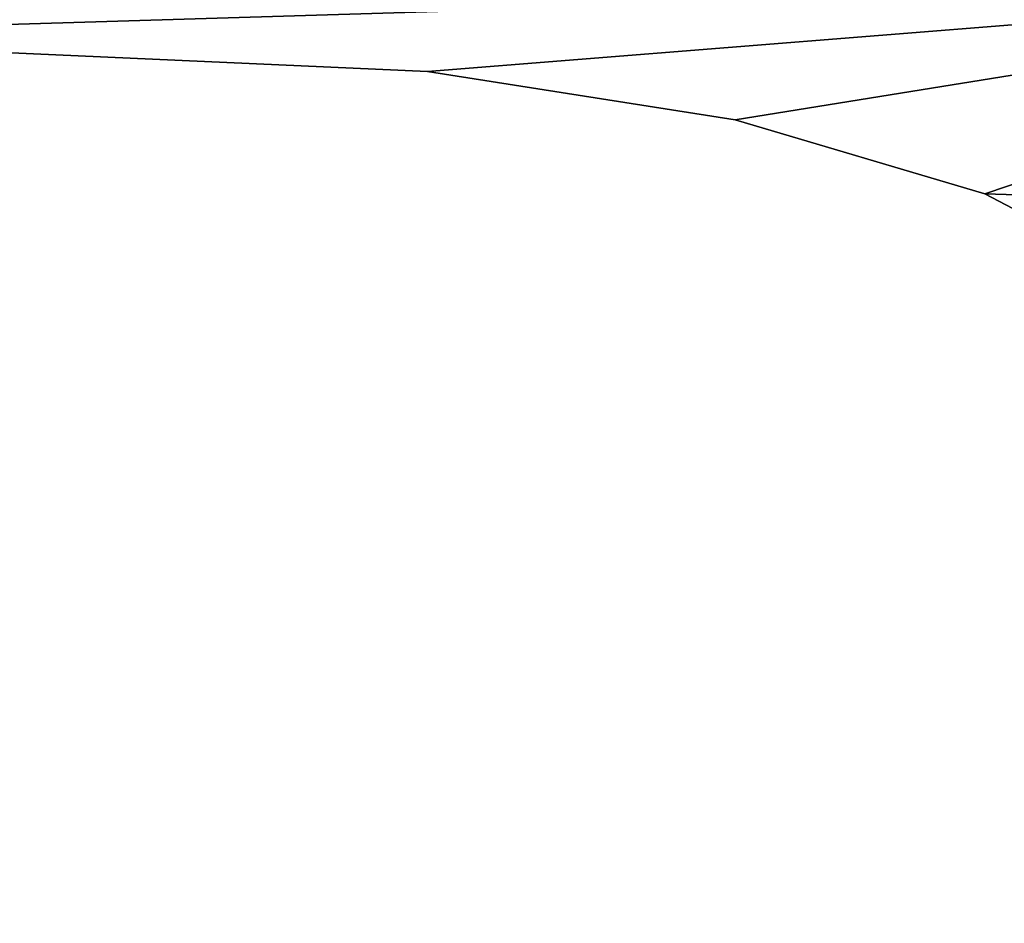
# Model space of a CAD drawing. Extents: x -5 to 2276, y 0 to 2500.
# Tile 31 of 106: x 794 to 804, y 406 to 415. Entities that reach past the tile are written whole.
import ezdxf

# ---------------------------------------------------------------- set-up
doc = ezdxf.new("R2010")
doc.units = 0
doc.header["$LTSCALE"] = 25.4
doc.layers.get('0').update_dxf_attribs({"linetype": 'CONTINUOUS'})
for name, color, linetype in [('IFCBUILDING', 32, 'CONTINUOUS'), ('IFCBUILDINGSTOREY', 34, 'CONTINUOUS'), ('IFCSITE', 32, 'CONTINUOUS'), ('IFCSLAB', 22, 'CONTINUOUS'), ('IFCWALL', 190, 'CONTINUOUS')]:
    doc.layers.add(name, color=color, linetype=linetype)

# ---------------------------------------------------------------- blocks, each defined once
blk = doc.blocks.new('GRUPUJ_1')
at = {"layer": 'IFCWALL'}
mesh = blk.add_polyface(dxfattribs=at)
corners = [(0, 0, 2300), (25, 25, 2300), (0, 2276.05, 2300), (175, 0, 2300), (25, 2251.05, 2300), (175, 25, 2300), (2500, 2151.05, 2300), (2475, 2251.05, 2300), (2475, 2151.05, 2300), (2500, 2276.05, 2300), (1245.07, 2251.05, 2300)]
mesh.append_faces([[corners[k] for k in face] for face in [(1, 3, 5), (6, 7, 8)]], dxfattribs={"vtx0": -1})
mesh.append_faces([[corners[k] for k in face] for face in [(0, 1, 2), (9, 7, 6)]], dxfattribs={"vtx0": -1, "vtx1": -1})
mesh.append_faces([[corners[k] for k in face] for face in [(1, 0, 3), (2, 1, 4), (4, 9, 2), (9, 4, 10), (9, 10, 7)]], dxfattribs={"vtx0": -1, "vtx2": -1})
mesh = blk.add_polyface(dxfattribs=at)
corners = [(2500, 0, 800), (175, 25, 800), (175, 0, 800), (2475, 25, 800), (2475, 2151.05, 800), (2500, 2151.05, 800)]
mesh.append_faces([[corners[k] for k in face] for face in [(0, 1, 2), (4, 0, 5)]], dxfattribs={"vtx0": -1})
mesh.append_faces([[corners[k] for k in face] for face in [(1, 0, 3), (3, 0, 4)]], dxfattribs={"vtx0": -1, "vtx1": -1})
blk = doc.blocks.new('GRUPUJ_7')
at = {"layer": 'IFCWALL'}
mesh = blk.add_polyface(dxfattribs=at)
corners = [(0, 0, 1500), (125, 100, 1500), (125, 2151.05, 1500), (150, 0, 1500), (150, 100, 1500), (2450, 2126.05, 1500), (2375, 2151.05, 1500), (2375, 2126.05, 1500), (0, 2226.05, 1500), (1220.07, 2226.05, 1500), (1220.07, 2151.05, 1500), (2450, 2226.05, 1500)]
mesh.append_faces([[corners[k] for k in face] for face in [(1, 3, 4), (5, 6, 7)]], dxfattribs={"vtx0": -1})
mesh.append_faces([[corners[k] for k in face] for face in [(8, 2, 9), (9, 6, 11), (11, 6, 5)]], dxfattribs={"vtx0": -1, "vtx1": -1})
mesh.append_faces([[corners[k] for k in face] for face in [(0, 1, 2), (1, 0, 3), (2, 8, 0), (9, 2, 10), (9, 10, 6)]], dxfattribs={"vtx0": -1, "vtx2": -1})
mesh = blk.add_polyface(dxfattribs=at)
corners = [(2450, 0), (150, 100), (150, 0), (2375, 100), (2375, 2126.05), (2450, 2126.05)]
mesh.append_faces([[corners[k] for k in face] for face in [(0, 1, 2), (4, 0, 5)]], dxfattribs={"vtx0": -1})
mesh.append_faces([[corners[k] for k in face] for face in [(1, 0, 3), (3, 0, 4)]], dxfattribs={"vtx0": -1, "vtx1": -1})
blk = doc.blocks.new('GRUPUJ_9')
at = {"layer": 'IFCWALL'}
mesh = blk.add_polyface(dxfattribs=at)
corners = [(0, 2051.05, 1500), (25, 2026.05, 1500), (1095.07, 2051.05, 1500), (0, 0, 1500), (25, 0, 1500), (2250, 2026.05, 1500), (2250, 2051.05, 1500)]
mesh.append_faces([[corners[k] for k in face] for face in [(1, 3, 4), (2, 5, 6)]], dxfattribs={"vtx0": -1})
mesh.append_faces([[corners[k] for k in face] for face in [(0, 1, 2)]], dxfattribs={"vtx0": -1, "vtx1": -1})
mesh.append_faces([[corners[k] for k in face] for face in [(1, 0, 3), (2, 1, 5)]], dxfattribs={"vtx0": -1, "vtx2": -1})
mesh = blk.add_polyface(dxfattribs=at)
corners = [(2250, 0), (25, 25), (25, 0), (2225, 25), (2225, 2026.05), (2250, 2026.05)]
mesh.append_faces([[corners[k] for k in face] for face in [(0, 1, 2), (4, 0, 5)]], dxfattribs={"vtx0": -1})
mesh.append_faces([[corners[k] for k in face] for face in [(1, 0, 3), (3, 0, 4)]], dxfattribs={"vtx0": -1, "vtx1": -1})
blk = doc.blocks.new('_CIANY')
at = {"layer": 'IFCWALL'}
for name, p in [('GRUPUJ_1', (0, 0)), ('GRUPUJ_7', (25, 25, 800)), ('GRUPUJ_9', (150, 125, 800))]:
    blk.add_blockref(name, p, dxfattribs=at)
mesh = blk.add_polyface(dxfattribs=at)
corners = [(0, 2276.05), (175, 2151.05), (175, 891.05), (1245.07, 2276.05), (175, 1251.05), (875, 2151.05), (1245.07, 2151.05), (1295.07, 2276.05), (1295.07, 2151.05), (2195.07, 2276.05), (1575, 2151.05), (2195.07, 2151.05), (2245.07, 2276.05), (2245.07, 2151.05), (2500, 2276.05), (2375, 2151.05), (2375, 651.05), (2375, 150), (0, 0), (175, 150), (2500, 0)]
mesh.append_faces([[corners[k] for k in face] for face in [(2, 1, 4)]], dxfattribs={"vtx0": -1})
mesh.append_faces([[corners[k] for k in face] for face in [(1, 3, 5), (5, 3, 6), (6, 7, 8), (8, 9, 10), (10, 9, 11), (11, 12, 13), (13, 14, 15), (15, 14, 16), (16, 14, 17), (18, 19, 20), (19, 0, 2), (20, 17, 14)]], dxfattribs={"vtx0": -1, "vtx1": -1})
mesh.append_faces([[corners[k] for k in face] for face in [(0, 1, 2)]], dxfattribs={"vtx0": -1, "vtx1": -1, "vtx2": -1})
mesh.append_faces([[corners[k] for k in face] for face in [(1, 0, 3), (6, 3, 7), (8, 7, 9), (11, 9, 12), (13, 12, 14), (19, 18, 0), (20, 19, 17)]], dxfattribs={"vtx0": -1, "vtx2": -1})
blk = doc.blocks.new('POD_OGA')
at = {"layer": 'IFCSLAB'}
mesh = blk.add_polyface(dxfattribs=at)
corners = [(1400, 2001.05), (1120.07, 1996.05), (1120.07, 2001.05), (0, 2001.05), (1400, 1101.05), (0, 1101.05), (1070.07, 1996.05), (1070.07, 2001.05)]
mesh.append_faces([[corners[k] for k in face] for face in [(0, 1, 2), (3, 4, 5), (6, 3, 7)]], dxfattribs={"vtx0": -1})
mesh.append_faces([[corners[k] for k in face] for face in [(4, 1, 0)]], dxfattribs={"vtx0": -1, "vtx1": -1})
mesh.append_faces([[corners[k] for k in face] for face in [(4, 3, 6)]], dxfattribs={"vtx0": -1, "vtx1": -1, "vtx2": -1})
mesh.append_faces([[corners[k] for k in face] for face in [(4, 6, 1)]], dxfattribs={"vtx0": -1, "vtx2": -1})
blk = doc.blocks.new('700-_MINIMALNA_D')
for p, q in [((190.582, 574.796), (190.582, 574.796, 2)), ((190.582, 574.796), (190.582, 574.796, 2)), ((188.984, 564.642), (188.984, 564.642, 2)), ((188.984, 564.642), (188.984, 564.642, 2)), ((186.55, 556.406), (186.55, 556.406, 2)), ((186.55, 556.406), (186.55, 556.406, 2))]:
    blk.add_line(p, q)
for points in [[(138.069, 600.856, 0), (139.003, 575.189, 0), (140.491, 565.404, 0), (143.084, 556.701, 0), (146.538, 550.002, 0), (151.197, 545.048, 0), (157.258, 541.987, 0), (164.916, 540.967, 0), (172.353, 541.938, 0), (178.339, 544.851, 0), (183.023, 549.682, 0), (186.55, 556.406, 0), (186.55, 556.406, 0), (188.984, 564.642, 0), (190.582, 574.796, 0), (191.762, 601.052, 0)], [(138.069, 600.856, 2), (139.003, 575.189, 2), (140.491, 565.404, 2), (143.084, 556.701, 2), (146.538, 550.002, 2), (151.197, 545.048, 2), (157.258, 541.987, 2), (164.916, 540.967, 2), (172.353, 541.938, 2), (178.339, 544.851, 2), (183.023, 549.682, 2), (186.55, 556.406, 2), (186.55, 556.406, 2), (188.984, 564.642, 2), (190.582, 574.796, 2), (191.762, 601.052, 2)], [(138.069, 600.856, 0), (139.003, 575.189, 0), (140.491, 565.404, 0), (143.084, 556.701, 0), (146.538, 550.002, 0), (151.197, 545.048, 0), (157.258, 541.987, 0), (164.916, 540.967, 0), (172.353, 541.938, 0), (178.339, 544.851, 0), (183.023, 549.682, 0), (186.55, 556.406, 0), (186.55, 556.406, 0), (188.984, 564.642, 0), (190.582, 574.796, 0), (191.762, 601.052, 0)], [(138.069, 600.856, 2), (139.003, 575.189, 2), (140.491, 565.404, 2), (143.084, 556.701, 2), (146.538, 550.002, 2), (151.197, 545.048, 2), (157.258, 541.987, 2), (164.916, 540.967, 2), (172.353, 541.938, 2), (178.339, 544.851, 2), (183.023, 549.682, 2), (186.55, 556.406, 2), (186.55, 556.406, 2), (188.984, 564.642, 2), (190.582, 574.796, 2), (191.762, 601.052, 2)], [(138.069, 600.856, 0), (139.003, 575.189, 0), (140.491, 565.404, 0), (143.084, 556.701, 0), (146.538, 550.002, 0), (151.197, 545.048, 0), (157.258, 541.987, 0), (164.916, 540.967, 0), (172.353, 541.938, 0), (178.339, 544.851, 0), (183.023, 549.682, 0), (186.55, 556.406, 0), (186.55, 556.406, 0), (188.984, 564.642, 0), (190.582, 574.796, 0), (191.762, 601.052, 0)], [(138.069, 600.856, 2), (139.003, 575.189, 2), (140.491, 565.404, 2), (143.084, 556.701, 2), (146.538, 550.002, 2), (151.197, 545.048, 2), (157.258, 541.987, 2), (164.916, 540.967, 2), (172.353, 541.938, 2), (178.339, 544.851, 2), (183.023, 549.682, 2), (186.55, 556.406, 2), (186.55, 556.406, 2), (188.984, 564.642, 2), (190.582, 574.796, 2), (191.762, 601.052, 2)], [(138.069, 600.856, 0), (139.003, 575.189, 0), (140.491, 565.404, 0), (143.084, 556.701, 0), (146.538, 550.002, 0), (151.197, 545.048, 0), (157.258, 541.987, 0), (164.916, 540.967, 0), (172.353, 541.938, 0), (178.339, 544.851, 0), (183.023, 549.682, 0), (186.55, 556.406, 0), (186.55, 556.406, 0), (188.984, 564.642, 0), (190.582, 574.796, 0), (191.762, 601.052, 0)], [(138.069, 600.856, 2), (139.003, 575.189, 2), (140.491, 565.404, 2), (143.084, 556.701, 2), (146.538, 550.002, 2), (151.197, 545.048, 2), (157.258, 541.987, 2), (164.916, 540.967, 2), (172.353, 541.938, 2), (178.339, 544.851, 2), (183.023, 549.682, 2), (186.55, 556.406, 2), (186.55, 556.406, 2), (188.984, 564.642, 2), (190.582, 574.796, 2), (191.762, 601.052, 2)], [(138.069, 600.856, 0), (139.003, 575.189, 0), (140.491, 565.404, 0), (143.084, 556.701, 0), (146.538, 550.002, 0), (151.197, 545.048, 0), (157.258, 541.987, 0), (164.916, 540.967, 0), (172.353, 541.938, 0), (178.339, 544.851, 0), (183.023, 549.682, 0), (186.55, 556.406, 0), (186.55, 556.406, 0), (188.984, 564.642, 0), (190.582, 574.796, 0), (191.762, 601.052, 0)], [(138.069, 600.856, 2), (139.003, 575.189, 2), (140.491, 565.404, 2), (143.084, 556.701, 2), (146.538, 550.002, 2), (151.197, 545.048, 2), (157.258, 541.987, 2), (164.916, 540.967, 2), (172.353, 541.938, 2), (178.339, 544.851, 2), (183.023, 549.682, 2), (186.55, 556.406, 2), (186.55, 556.406, 2), (188.984, 564.642, 2), (190.582, 574.796, 2), (191.762, 601.052, 2)], [(138.069, 600.856, 0), (139.003, 575.189, 0), (140.491, 565.404, 0), (143.084, 556.701, 0), (146.538, 550.002, 0), (151.197, 545.048, 0), (157.258, 541.987, 0), (164.916, 540.967, 0), (172.353, 541.938, 0), (178.339, 544.851, 0), (183.023, 549.682, 0), (186.55, 556.406, 0), (186.55, 556.406, 0), (188.984, 564.642, 0), (190.582, 574.796, 0), (191.762, 601.052, 0)], [(138.069, 600.856, 2), (139.003, 575.189, 2), (140.491, 565.404, 2), (143.084, 556.701, 2), (146.538, 550.002, 2), (151.197, 545.048, 2), (157.258, 541.987, 2), (164.916, 540.967, 2), (172.353, 541.938, 2), (178.339, 544.851, 2), (183.023, 549.682, 2), (186.55, 556.406, 2), (186.55, 556.406, 2), (188.984, 564.642, 2), (190.582, 574.796, 2), (191.762, 601.052, 2)], [(138.069, 600.856, 0), (139.003, 575.189, 0), (140.491, 565.404, 0), (143.084, 556.701, 0), (146.538, 550.002, 0), (151.197, 545.048, 0), (157.258, 541.987, 0), (164.916, 540.967, 0), (172.353, 541.938, 0), (178.339, 544.851, 0), (183.023, 549.682, 0), (186.55, 556.406, 0), (186.55, 556.406, 0), (188.984, 564.642, 0), (190.582, 574.796, 0), (191.762, 601.052, 0)], [(138.069, 600.856, 2), (139.003, 575.189, 2), (140.491, 565.404, 2), (143.084, 556.701, 2), (146.538, 550.002, 2), (151.197, 545.048, 2), (157.258, 541.987, 2), (164.916, 540.967, 2), (172.353, 541.938, 2), (178.339, 544.851, 2), (183.023, 549.682, 2), (186.55, 556.406, 2), (186.55, 556.406, 2), (188.984, 564.642, 2), (190.582, 574.796, 2), (191.762, 601.052, 2)], [(138.069, 600.856, 0), (139.003, 575.189, 0), (140.491, 565.404, 0), (143.084, 556.701, 0), (146.538, 550.002, 0), (151.197, 545.048, 0), (157.258, 541.987, 0), (164.916, 540.967, 0), (172.353, 541.938, 0), (178.339, 544.851, 0), (183.023, 549.682, 0), (186.55, 556.406, 0), (186.55, 556.406, 0), (188.984, 564.642, 0), (190.582, 574.796, 0), (191.762, 601.052, 0)], [(138.069, 600.856, 2), (139.003, 575.189, 2), (140.491, 565.404, 2), (143.084, 556.701, 2), (146.538, 550.002, 2), (151.197, 545.048, 2), (157.258, 541.987, 2), (164.916, 540.967, 2), (172.353, 541.938, 2), (178.339, 544.851, 2), (183.023, 549.682, 2), (186.55, 556.406, 2), (186.55, 556.406, 2), (188.984, 564.642, 2), (190.582, 574.796, 2), (191.762, 601.052, 2)], [(138.069, 600.856, 0), (139.003, 575.189, 0), (140.491, 565.404, 0), (143.084, 556.701, 0), (146.538, 550.002, 0), (151.197, 545.048, 0), (157.258, 541.987, 0), (164.916, 540.967, 0), (172.353, 541.938, 0), (178.339, 544.851, 0), (183.023, 549.682, 0), (186.55, 556.406, 0), (186.55, 556.406, 0), (188.984, 564.642, 0), (190.582, 574.796, 0), (191.762, 601.052, 0)], [(138.069, 600.856, 2), (139.003, 575.189, 2), (140.491, 565.404, 2), (143.084, 556.701, 2), (146.538, 550.002, 2), (151.197, 545.048, 2), (157.258, 541.987, 2), (164.916, 540.967, 2), (172.353, 541.938, 2), (178.339, 544.851, 2), (183.023, 549.682, 2), (186.55, 556.406, 2), (186.55, 556.406, 2), (188.984, 564.642, 2), (190.582, 574.796, 2), (191.762, 601.052, 2)], [(138.069, 600.856, 0), (139.003, 575.189, 0), (140.491, 565.404, 0), (143.084, 556.701, 0), (146.538, 550.002, 0), (151.197, 545.048, 0), (157.258, 541.987, 0), (164.916, 540.967, 0), (172.353, 541.938, 0), (178.339, 544.851, 0), (183.023, 549.682, 0), (186.55, 556.406, 0), (186.55, 556.406, 0), (188.984, 564.642, 0), (190.582, 574.796, 0), (191.762, 601.052, 0)], [(138.069, 600.856, 2), (139.003, 575.189, 2), (140.491, 565.404, 2), (143.084, 556.701, 2), (146.538, 550.002, 2), (151.197, 545.048, 2), (157.258, 541.987, 2), (164.916, 540.967, 2), (172.353, 541.938, 2), (178.339, 544.851, 2), (183.023, 549.682, 2), (186.55, 556.406, 2), (186.55, 556.406, 2), (188.984, 564.642, 2), (190.582, 574.796, 2), (191.762, 601.052, 2)], [(138.069, 600.856, 0), (139.003, 575.189, 0), (140.491, 565.404, 0), (143.084, 556.701, 0), (146.538, 550.002, 0), (151.197, 545.048, 0), (157.258, 541.987, 0), (164.916, 540.967, 0), (172.353, 541.938, 0), (178.339, 544.851, 0), (183.023, 549.682, 0), (186.55, 556.406, 0), (186.55, 556.406, 0), (188.984, 564.642, 0), (190.582, 574.796, 0), (191.762, 601.052, 0)], [(138.069, 600.856, 2), (139.003, 575.189, 2), (140.491, 565.404, 2), (143.084, 556.701, 2), (146.538, 550.002, 2), (151.197, 545.048, 2), (157.258, 541.987, 2), (164.916, 540.967, 2), (172.353, 541.938, 2), (178.339, 544.851, 2), (183.023, 549.682, 2), (186.55, 556.406, 2), (186.55, 556.406, 2), (188.984, 564.642, 2), (190.582, 574.796, 2), (191.762, 601.052, 2)], [(138.069, 600.856, 0), (139.003, 575.189, 0), (140.491, 565.404, 0), (143.084, 556.701, 0), (146.538, 550.002, 0), (151.197, 545.048, 0), (157.258, 541.987, 0), (164.916, 540.967, 0), (172.353, 541.938, 0), (178.339, 544.851, 0), (183.023, 549.682, 0), (186.55, 556.406, 0), (186.55, 556.406, 0), (188.984, 564.642, 0), (190.582, 574.796, 0), (191.762, 601.052, 0)], [(138.069, 600.856, 2), (139.003, 575.189, 2), (140.491, 565.404, 2), (143.084, 556.701, 2), (146.538, 550.002, 2), (151.197, 545.048, 2), (157.258, 541.987, 2), (164.916, 540.967, 2), (172.353, 541.938, 2), (178.339, 544.851, 2), (183.023, 549.682, 2), (186.55, 556.406, 2), (186.55, 556.406, 2), (188.984, 564.642, 2), (190.582, 574.796, 2), (191.762, 601.052, 2)], [(138.069, 600.856, 0), (139.003, 575.189, 0), (140.491, 565.404, 0), (143.084, 556.701, 0), (146.538, 550.002, 0), (151.197, 545.048, 0), (157.258, 541.987, 0), (164.916, 540.967, 0), (172.353, 541.938, 0), (178.339, 544.851, 0), (183.023, 549.682, 0), (186.55, 556.406, 0), (186.55, 556.406, 0), (188.984, 564.642, 0), (190.582, 574.796, 0), (191.762, 601.052, 0)], [(138.069, 600.856, 2), (139.003, 575.189, 2), (140.491, 565.404, 2), (143.084, 556.701, 2), (146.538, 550.002, 2), (151.197, 545.048, 2), (157.258, 541.987, 2), (164.916, 540.967, 2), (172.353, 541.938, 2), (178.339, 544.851, 2), (183.023, 549.682, 2), (186.55, 556.406, 2), (186.55, 556.406, 2), (188.984, 564.642, 2), (190.582, 574.796, 2), (191.762, 601.052, 2)], [(138.069, 600.856, 0), (139.003, 575.189, 0), (140.491, 565.404, 0), (143.084, 556.701, 0), (146.538, 550.002, 0), (151.197, 545.048, 0), (157.258, 541.987, 0), (164.916, 540.967, 0), (172.353, 541.938, 0), (178.339, 544.851, 0), (183.023, 549.682, 0), (186.55, 556.406, 0), (186.55, 556.406, 0), (188.984, 564.642, 0), (190.582, 574.796, 0), (191.762, 601.052, 0)], [(138.069, 600.856, 2), (139.003, 575.189, 2), (140.491, 565.404, 2), (143.084, 556.701, 2), (146.538, 550.002, 2), (151.197, 545.048, 2), (157.258, 541.987, 2), (164.916, 540.967, 2), (172.353, 541.938, 2), (178.339, 544.851, 2), (183.023, 549.682, 2), (186.55, 556.406, 2), (186.55, 556.406, 2), (188.984, 564.642, 2), (190.582, 574.796, 2), (191.762, 601.052, 2)], [(138.069, 600.856, 0), (139.003, 575.189, 0), (140.491, 565.404, 0), (143.084, 556.701, 0), (146.538, 550.002, 0), (151.197, 545.048, 0), (157.258, 541.987, 0), (164.916, 540.967, 0), (172.353, 541.938, 0), (178.339, 544.851, 0), (183.023, 549.682, 0), (186.55, 556.406, 0), (186.55, 556.406, 0), (188.984, 564.642, 0), (190.582, 574.796, 0), (191.762, 601.052, 0)], [(138.069, 600.856, 2), (139.003, 575.189, 2), (140.491, 565.404, 2), (143.084, 556.701, 2), (146.538, 550.002, 2), (151.197, 545.048, 2), (157.258, 541.987, 2), (164.916, 540.967, 2), (172.353, 541.938, 2), (178.339, 544.851, 2), (183.023, 549.682, 2), (186.55, 556.406, 2), (186.55, 556.406, 2), (188.984, 564.642, 2), (190.582, 574.796, 2), (191.762, 601.052, 2)], [(138.069, 600.856, 0), (139.003, 575.189, 0), (140.491, 565.404, 0), (143.084, 556.701, 0), (146.538, 550.002, 0), (151.197, 545.048, 0), (157.258, 541.987, 0), (164.916, 540.967, 0), (172.353, 541.938, 0), (178.339, 544.851, 0), (183.023, 549.682, 0), (186.55, 556.406, 0), (186.55, 556.406, 0), (188.984, 564.642, 0), (190.582, 574.796, 0), (191.762, 601.052, 0)], [(138.069, 600.856, 2), (139.003, 575.189, 2), (140.491, 565.404, 2), (143.084, 556.701, 2), (146.538, 550.002, 2), (151.197, 545.048, 2), (157.258, 541.987, 2), (164.916, 540.967, 2), (172.353, 541.938, 2), (178.339, 544.851, 2), (183.023, 549.682, 2), (186.55, 556.406, 2), (186.55, 556.406, 2), (188.984, 564.642, 2), (190.582, 574.796, 2), (191.762, 601.052, 2)], [(138.069, 600.856, 0), (139.003, 575.189, 0), (140.491, 565.404, 0), (143.084, 556.701, 0), (146.538, 550.002, 0), (151.197, 545.048, 0), (157.258, 541.987, 0), (164.916, 540.967, 0), (172.353, 541.938, 0), (178.339, 544.851, 0), (183.023, 549.682, 0), (186.55, 556.406, 0), (186.55, 556.406, 0), (188.984, 564.642, 0), (190.582, 574.796, 0), (191.762, 601.052, 0)], [(138.069, 600.856, 2), (139.003, 575.189, 2), (140.491, 565.404, 2), (143.084, 556.701, 2), (146.538, 550.002, 2), (151.197, 545.048, 2), (157.258, 541.987, 2), (164.916, 540.967, 2), (172.353, 541.938, 2), (178.339, 544.851, 2), (183.023, 549.682, 2), (186.55, 556.406, 2), (186.55, 556.406, 2), (188.984, 564.642, 2), (190.582, 574.796, 2), (191.762, 601.052, 2)], [(138.069, 600.856, 0), (139.003, 575.189, 0), (140.491, 565.404, 0), (143.084, 556.701, 0), (146.538, 550.002, 0), (151.197, 545.048, 0), (157.258, 541.987, 0), (164.916, 540.967, 0), (172.353, 541.938, 0), (178.339, 544.851, 0), (183.023, 549.682, 0), (186.55, 556.406, 0), (186.55, 556.406, 0), (188.984, 564.642, 0), (190.582, 574.796, 0), (191.762, 601.052, 0)], [(138.069, 600.856, 2), (139.003, 575.189, 2), (140.491, 565.404, 2), (143.084, 556.701, 2), (146.538, 550.002, 2), (151.197, 545.048, 2), (157.258, 541.987, 2), (164.916, 540.967, 2), (172.353, 541.938, 2), (178.339, 544.851, 2), (183.023, 549.682, 2), (186.55, 556.406, 2), (186.55, 556.406, 2), (188.984, 564.642, 2), (190.582, 574.796, 2), (191.762, 601.052, 2)], [(138.069, 600.856, 0), (139.003, 575.189, 0), (140.491, 565.404, 0), (143.084, 556.701, 0), (146.538, 550.002, 0), (151.197, 545.048, 0), (157.258, 541.987, 0), (164.916, 540.967, 0), (172.353, 541.938, 0), (178.339, 544.851, 0), (183.023, 549.682, 0), (186.55, 556.406, 0), (186.55, 556.406, 0), (188.984, 564.642, 0), (190.582, 574.796, 0), (191.762, 601.052, 0)], [(138.069, 600.856, 2), (139.003, 575.189, 2), (140.491, 565.404, 2), (143.084, 556.701, 2), (146.538, 550.002, 2), (151.197, 545.048, 2), (157.258, 541.987, 2), (164.916, 540.967, 2), (172.353, 541.938, 2), (178.339, 544.851, 2), (183.023, 549.682, 2), (186.55, 556.406, 2), (186.55, 556.406, 2), (188.984, 564.642, 2), (190.582, 574.796, 2), (191.762, 601.052, 2)], [(138.069, 600.856, 0), (139.003, 575.189, 0), (140.491, 565.404, 0), (143.084, 556.701, 0), (146.538, 550.002, 0), (151.197, 545.048, 0), (157.258, 541.987, 0), (164.916, 540.967, 0), (172.353, 541.938, 0), (178.339, 544.851, 0), (183.023, 549.682, 0), (186.55, 556.406, 0), (186.55, 556.406, 0), (188.984, 564.642, 0), (190.582, 574.796, 0), (191.762, 601.052, 0)], [(138.069, 600.856, 2), (139.003, 575.189, 2), (140.491, 565.404, 2), (143.084, 556.701, 2), (146.538, 550.002, 2), (151.197, 545.048, 2), (157.258, 541.987, 2), (164.916, 540.967, 2), (172.353, 541.938, 2), (178.339, 544.851, 2), (183.023, 549.682, 2), (186.55, 556.406, 2), (186.55, 556.406, 2), (188.984, 564.642, 2), (190.582, 574.796, 2), (191.762, 601.052, 2)], [(138.069, 600.856, 0), (139.003, 575.189, 0), (140.491, 565.404, 0), (143.084, 556.701, 0), (146.538, 550.002, 0), (151.197, 545.048, 0), (157.258, 541.987, 0), (164.916, 540.967, 0), (172.353, 541.938, 0), (178.339, 544.851, 0), (183.023, 549.682, 0), (186.55, 556.406, 0), (186.55, 556.406, 0), (188.984, 564.642, 0), (190.582, 574.796, 0), (191.762, 601.052, 0)], [(138.069, 600.856, 2), (139.003, 575.189, 2), (140.491, 565.404, 2), (143.084, 556.701, 2), (146.538, 550.002, 2), (151.197, 545.048, 2), (157.258, 541.987, 2), (164.916, 540.967, 2), (172.353, 541.938, 2), (178.339, 544.851, 2), (183.023, 549.682, 2), (186.55, 556.406, 2), (186.55, 556.406, 2), (188.984, 564.642, 2), (190.582, 574.796, 2), (191.762, 601.052, 2)], [(138.069, 600.856, 0), (139.003, 575.189, 0), (140.491, 565.404, 0), (143.084, 556.701, 0), (146.538, 550.002, 0), (151.197, 545.048, 0), (157.258, 541.987, 0), (164.916, 540.967, 0), (172.353, 541.938, 0), (178.339, 544.851, 0), (183.023, 549.682, 0), (186.55, 556.406, 0), (186.55, 556.406, 0), (188.984, 564.642, 0), (190.582, 574.796, 0), (191.762, 601.052, 0)], [(138.069, 600.856, 2), (139.003, 575.189, 2), (140.491, 565.404, 2), (143.084, 556.701, 2), (146.538, 550.002, 2), (151.197, 545.048, 2), (157.258, 541.987, 2), (164.916, 540.967, 2), (172.353, 541.938, 2), (178.339, 544.851, 2), (183.023, 549.682, 2), (186.55, 556.406, 2), (186.55, 556.406, 2), (188.984, 564.642, 2), (190.582, 574.796, 2), (191.762, 601.052, 2)], [(138.069, 600.856, 0), (139.003, 575.189, 0), (140.491, 565.404, 0), (143.084, 556.701, 0), (146.538, 550.002, 0), (151.197, 545.048, 0), (157.258, 541.987, 0), (164.916, 540.967, 0), (172.353, 541.938, 0), (178.339, 544.851, 0), (183.023, 549.682, 0), (186.55, 556.406, 0), (186.55, 556.406, 0), (188.984, 564.642, 0), (190.582, 574.796, 0), (191.762, 601.052, 0)], [(138.069, 600.856, 2), (139.003, 575.189, 2), (140.491, 565.404, 2), (143.084, 556.701, 2), (146.538, 550.002, 2), (151.197, 545.048, 2), (157.258, 541.987, 2), (164.916, 540.967, 2), (172.353, 541.938, 2), (178.339, 544.851, 2), (183.023, 549.682, 2), (186.55, 556.406, 2), (186.55, 556.406, 2), (188.984, 564.642, 2), (190.582, 574.796, 2), (191.762, 601.052, 2)], [(138.069, 600.856, 0), (139.003, 575.189, 0), (140.491, 565.404, 0), (143.084, 556.701, 0), (146.538, 550.002, 0), (151.197, 545.048, 0), (157.258, 541.987, 0), (164.916, 540.967, 0), (172.353, 541.938, 0), (178.339, 544.851, 0), (183.023, 549.682, 0), (186.55, 556.406, 0), (186.55, 556.406, 0), (188.984, 564.642, 0), (190.582, 574.796, 0), (191.762, 601.052, 0)], [(138.069, 600.856, 2), (139.003, 575.189, 2), (140.491, 565.404, 2), (143.084, 556.701, 2), (146.538, 550.002, 2), (151.197, 545.048, 2), (157.258, 541.987, 2), (164.916, 540.967, 2), (172.353, 541.938, 2), (178.339, 544.851, 2), (183.023, 549.682, 2), (186.55, 556.406, 2), (186.55, 556.406, 2), (188.984, 564.642, 2), (190.582, 574.796, 2), (191.762, 601.052, 2)], [(138.069, 600.856, 0), (139.003, 575.189, 0), (140.491, 565.404, 0), (143.084, 556.701, 0), (146.538, 550.002, 0), (151.197, 545.048, 0), (157.258, 541.987, 0), (164.916, 540.967, 0), (172.353, 541.938, 0), (178.339, 544.851, 0), (183.023, 549.682, 0), (186.55, 556.406, 0), (186.55, 556.406, 0), (188.984, 564.642, 0), (190.582, 574.796, 0), (191.762, 601.052, 0)], [(138.069, 600.856, 2), (139.003, 575.189, 2), (140.491, 565.404, 2), (143.084, 556.701, 2), (146.538, 550.002, 2), (151.197, 545.048, 2), (157.258, 541.987, 2), (164.916, 540.967, 2), (172.353, 541.938, 2), (178.339, 544.851, 2), (183.023, 549.682, 2), (186.55, 556.406, 2), (186.55, 556.406, 2), (188.984, 564.642, 2), (190.582, 574.796, 2), (191.762, 601.052, 2)], [(138.069, 600.856, 0), (139.003, 575.189, 0), (140.491, 565.404, 0), (143.084, 556.701, 0), (146.538, 550.002, 0), (151.197, 545.048, 0), (157.258, 541.987, 0), (164.916, 540.967, 0), (172.353, 541.938, 0), (178.339, 544.851, 0), (183.023, 549.682, 0), (186.55, 556.406, 0), (186.55, 556.406, 0), (188.984, 564.642, 0), (190.582, 574.796, 0), (191.762, 601.052, 0)], [(138.069, 600.856, 2), (139.003, 575.189, 2), (140.491, 565.404, 2), (143.084, 556.701, 2), (146.538, 550.002, 2), (151.197, 545.048, 2), (157.258, 541.987, 2), (164.916, 540.967, 2), (172.353, 541.938, 2), (178.339, 544.851, 2), (183.023, 549.682, 2), (186.55, 556.406, 2), (186.55, 556.406, 2), (188.984, 564.642, 2), (190.582, 574.796, 2), (191.762, 601.052, 2)], [(138.069, 600.856, 0), (139.003, 575.189, 0), (140.491, 565.404, 0), (143.084, 556.701, 0), (146.538, 550.002, 0), (151.197, 545.048, 0), (157.258, 541.987, 0), (164.916, 540.967, 0), (172.353, 541.938, 0), (178.339, 544.851, 0), (183.023, 549.682, 0), (186.55, 556.406, 0), (186.55, 556.406, 0), (188.984, 564.642, 0), (190.582, 574.796, 0), (191.762, 601.052, 0)], [(138.069, 600.856, 2), (139.003, 575.189, 2), (140.491, 565.404, 2), (143.084, 556.701, 2), (146.538, 550.002, 2), (151.197, 545.048, 2), (157.258, 541.987, 2), (164.916, 540.967, 2), (172.353, 541.938, 2), (178.339, 544.851, 2), (183.023, 549.682, 2), (186.55, 556.406, 2), (186.55, 556.406, 2), (188.984, 564.642, 2), (190.582, 574.796, 2), (191.762, 601.052, 2)], [(138.069, 600.856, 0), (139.003, 575.189, 0), (140.491, 565.404, 0), (143.084, 556.701, 0), (146.538, 550.002, 0), (151.197, 545.048, 0), (157.258, 541.987, 0), (164.916, 540.967, 0), (172.353, 541.938, 0), (178.339, 544.851, 0), (183.023, 549.682, 0), (186.55, 556.406, 0), (186.55, 556.406, 0), (188.984, 564.642, 0), (190.582, 574.796, 0), (191.762, 601.052, 0)], [(138.069, 600.856, 2), (139.003, 575.189, 2), (140.491, 565.404, 2), (143.084, 556.701, 2), (146.538, 550.002, 2), (151.197, 545.048, 2), (157.258, 541.987, 2), (164.916, 540.967, 2), (172.353, 541.938, 2), (178.339, 544.851, 2), (183.023, 549.682, 2), (186.55, 556.406, 2), (186.55, 556.406, 2), (188.984, 564.642, 2), (190.582, 574.796, 2), (191.762, 601.052, 2)], [(138.069, 600.856, 0), (139.003, 575.189, 0), (140.491, 565.404, 0), (143.084, 556.701, 0), (146.538, 550.002, 0), (151.197, 545.048, 0), (157.258, 541.987, 0), (164.916, 540.967, 0), (172.353, 541.938, 0), (178.339, 544.851, 0), (183.023, 549.682, 0), (186.55, 556.406, 0), (186.55, 556.406, 0), (188.984, 564.642, 0), (190.582, 574.796, 0), (191.762, 601.052, 0)], [(138.069, 600.856, 2), (139.003, 575.189, 2), (140.491, 565.404, 2), (143.084, 556.701, 2), (146.538, 550.002, 2), (151.197, 545.048, 2), (157.258, 541.987, 2), (164.916, 540.967, 2), (172.353, 541.938, 2), (178.339, 544.851, 2), (183.023, 549.682, 2), (186.55, 556.406, 2), (186.55, 556.406, 2), (188.984, 564.642, 2), (190.582, 574.796, 2), (191.762, 601.052, 2)]]:
    blk.add_polyline3d(points)
mesh = blk.add_polyface()
corners = [(136.068, 666.851), (139.151, 626.621), (138.069, 600.856), (144.129, 672.582), (140.7, 637.045), (143.183, 645.502), (146.784, 652.226), (153.745, 676.021), (151.492, 657.057), (157.479, 659.97), (164.916, 677.167), (164.916, 660.941), (176.206, 675.981), (172.402, 659.97), (178.339, 657.057), (185.887, 672.422), (182.949, 652.275), (186.452, 645.699), (193.957, 666.491), (188.96, 637.389), (190.582, 627.211), (191.762, 601.052), (193.763, 535.113), (200.269, 543.179), (200.416, 658.188), (205.281, 553.711), (205.364, 647.499), (208.861, 566.867), (208.898, 634.414), (211.009, 582.647), (211.019, 618.932), (211.725, 601.052), (118.822, 619.34), (118.813, 582.816), (118.106, 600.856), (120.933, 567.248), (120.97, 635.164), (124.467, 554.15), (124.55, 648.326), (129.415, 543.524), (129.563, 658.827), (135.875, 535.306), (139.003, 575.189), (143.945, 529.436), (140.491, 565.404), (143.084, 556.701), (146.538, 550.002), (153.625, 525.915), (151.197, 545.048), (157.258, 541.987), (164.916, 524.741), (164.916, 540.967), (172.353, 541.938), (176.086, 525.893), (178.339, 544.851), (185.702, 529.35), (183.023, 549.682), (186.55, 556.406), (188.984, 564.642), (190.582, 574.796)]
mesh.append_faces([[corners[k] for k in face] for face in [(29, 30, 31), (32, 33, 34)]], dxfattribs={"vtx0": -1})
mesh.append_faces([[corners[k] for k in face] for face in [(1, 3, 4), (4, 3, 5), (5, 3, 6), (6, 7, 8), (8, 7, 9), (9, 10, 11), (11, 12, 13), (13, 12, 14), (14, 15, 16), (16, 15, 17), (17, 18, 19), (19, 18, 20), (20, 18, 21), (22, 18, 23), (23, 24, 25), (25, 26, 27), (27, 28, 29), (33, 32, 35), (35, 36, 37), (37, 38, 39), (39, 40, 41), (41, 42, 43), (43, 46, 47), (47, 49, 50), (50, 52, 53), (53, 54, 55), (55, 57, 22)]], dxfattribs={"vtx0": -1, "vtx1": -1})
mesh.append_faces([[corners[k] for k in face] for face in [(21, 18, 22), (41, 0, 2)]], dxfattribs={"vtx0": -1, "vtx1": -1, "vtx2": -1})
mesh.append_faces([[corners[k] for k in face] for face in [(0, 1, 2), (1, 0, 3), (6, 3, 7), (9, 7, 10), (11, 10, 12), (14, 12, 15), (17, 15, 18), (23, 18, 24), (25, 24, 26), (27, 26, 28), (29, 28, 30), (35, 32, 36), (37, 36, 38), (39, 38, 40), (41, 40, 0), (41, 2, 42), (43, 42, 44), (43, 44, 45), (43, 45, 46), (47, 46, 48), (47, 48, 49), (50, 49, 51), (50, 51, 52), (53, 52, 54), (55, 54, 56), (55, 56, 57), (22, 57, 58), (22, 58, 59), (22, 59, 21)]], dxfattribs={"vtx0": -1, "vtx2": -1})
mesh = blk.add_polyface()
corners = [(118.813, 582.816, 2), (118.822, 619.34, 2), (118.106, 600.856, 2), (120.933, 567.248, 2), (120.97, 635.164, 2), (124.467, 554.15, 2), (124.55, 648.326, 2), (129.415, 543.524, 2), (129.563, 658.827, 2), (135.875, 535.306, 2), (136.068, 666.851, 2), (138.069, 600.856, 2), (139.003, 575.189, 2), (143.945, 529.436, 2), (140.491, 565.404, 2), (143.084, 556.701, 2), (146.538, 550.002, 2), (153.625, 525.915, 2), (151.197, 545.048, 2), (157.258, 541.987, 2), (164.916, 524.741, 2), (164.916, 540.967, 2), (176.086, 525.893, 2), (172.353, 541.938, 2), (178.339, 544.851, 2), (185.702, 529.35, 2), (183.023, 549.682, 2), (186.55, 556.406, 2), (193.763, 535.113, 2), (188.984, 564.642, 2), (190.582, 574.796, 2), (191.762, 601.052, 2), (139.151, 626.621, 2), (144.129, 672.582, 2), (140.7, 637.045, 2), (143.183, 645.502, 2), (146.784, 652.226, 2), (153.745, 676.021, 2), (151.492, 657.057, 2), (157.479, 659.97, 2), (164.916, 677.167, 2), (164.916, 660.941, 2), (172.402, 659.97, 2), (176.206, 675.981, 2), (178.339, 657.057, 2), (185.887, 672.422, 2), (182.949, 652.275, 2), (186.452, 645.699, 2), (193.957, 666.491, 2), (188.96, 637.389, 2), (190.582, 627.211, 2), (200.269, 543.179, 2), (200.416, 658.188, 2), (205.281, 553.711, 2), (205.364, 647.499, 2), (208.861, 566.867, 2), (208.898, 634.414, 2), (211.009, 582.647, 2), (211.019, 618.932, 2), (211.725, 601.052, 2)]
mesh.append_faces([[corners[k] for k in face] for face in [(0, 1, 2), (58, 57, 59)]], dxfattribs={"vtx0": -1})
mesh.append_faces([[corners[k] for k in face] for face in [(1, 3, 4), (4, 5, 6), (6, 7, 8), (8, 9, 10), (11, 9, 12), (12, 13, 14), (14, 13, 15), (15, 13, 16), (16, 17, 18), (18, 17, 19), (19, 20, 21), (21, 22, 23), (23, 22, 24), (24, 25, 26), (26, 25, 27), (27, 28, 29), (29, 28, 30), (30, 28, 31), (10, 32, 33), (32, 10, 11), (33, 36, 37), (37, 39, 40), (40, 42, 43), (43, 44, 45), (45, 47, 48), (48, 51, 52), (52, 53, 54), (54, 55, 56), (56, 57, 58)]], dxfattribs={"vtx0": -1, "vtx1": -1})
mesh.append_faces([[corners[k] for k in face] for face in [(10, 9, 11), (48, 31, 28)]], dxfattribs={"vtx0": -1, "vtx1": -1, "vtx2": -1})
mesh.append_faces([[corners[k] for k in face] for face in [(1, 0, 3), (4, 3, 5), (6, 5, 7), (8, 7, 9), (12, 9, 13), (16, 13, 17), (19, 17, 20), (21, 20, 22), (24, 22, 25), (27, 25, 28), (33, 32, 34), (33, 34, 35), (33, 35, 36), (37, 36, 38), (37, 38, 39), (40, 39, 41), (40, 41, 42), (43, 42, 44), (45, 44, 46), (45, 46, 47), (48, 47, 49), (48, 49, 50), (48, 50, 31), (48, 28, 51), (52, 51, 53), (54, 53, 55), (56, 55, 57)]], dxfattribs={"vtx0": -1, "vtx2": -1})
mesh = blk.add_polyface()
corners = [(191.762, 601.052, 2), (190.582, 574.796), (190.582, 574.796, 2), (191.762, 601.052)]
mesh.append_faces([[corners[k] for k in face] for face in [(0, 1, 2), (1, 0, 3)]], dxfattribs={"vtx0": -1})
mesh = blk.add_polyface()
corners = [(190.582, 574.796, 2), (188.984, 564.642), (188.984, 564.642, 2), (190.582, 574.796)]
mesh.append_faces([[corners[k] for k in face] for face in [(0, 1, 2), (1, 0, 3)]], dxfattribs={"vtx0": -1})
mesh = blk.add_polyface()
corners = [(188.984, 564.642, 2), (186.55, 556.406), (186.55, 556.406, 2), (188.984, 564.642)]
mesh.append_faces([[corners[k] for k in face] for face in [(0, 1, 2), (1, 0, 3)]], dxfattribs={"vtx0": -1})
mesh = blk.add_polyface()
corners = [(186.55, 556.406, 2), (183.023, 549.682), (183.023, 549.682, 2), (186.55, 556.406)]
mesh.append_faces([[corners[k] for k in face] for face in [(0, 1, 2), (1, 0, 3)]], dxfattribs={"vtx0": -1})
blk = doc.blocks.new('PRZESTRZE__MANEWROWA_LICZO')
at = {"xscale": 0.2991999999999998, "yscale": 0.2991999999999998, "zscale": 0.2991999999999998, "rotation": 360}
blk.add_blockref('700-_MINIMALNA_D', (182.2677, 54.5505, 1.7), dxfattribs=at)
at = {"layer": 'IFCSLAB'}
mesh = blk.add_polyface(dxfattribs=at)
corners = [(700, 450, 1.7), (0, 900, 1.7), (0, 0, 1.7)]
mesh.append_faces([[corners[k] for k in face] for face in [(0, 1, 2)]])
mesh = blk.add_polyface(dxfattribs=at)
corners = [(1400, 900), (1120.07, 895), (1120.07, 900), (0, 900), (1400, 0), (0, 0), (1070.07, 895), (1070.07, 900)]
mesh.append_faces([[corners[k] for k in face] for face in [(0, 1, 2), (3, 4, 5), (6, 3, 7)]], dxfattribs={"vtx0": -1})
mesh.append_faces([[corners[k] for k in face] for face in [(4, 1, 0)]], dxfattribs={"vtx0": -1, "vtx1": -1})
mesh.append_faces([[corners[k] for k in face] for face in [(4, 3, 6)]], dxfattribs={"vtx0": -1, "vtx1": -1, "vtx2": -1})
mesh.append_faces([[corners[k] for k in face] for face in [(4, 6, 1)]], dxfattribs={"vtx0": -1, "vtx2": -1})
mesh = blk.add_polyface(dxfattribs=at)
corners = [(700, 450, 1.2), (0, 0, 1), (700, 450, 1), (0, 0, 1.7), (700, 450, 1.7)]
mesh.append_faces([[corners[k] for k in face] for face in [(0, 1, 2), (3, 0, 4)]], dxfattribs={"vtx0": -1})
mesh.append_faces([[corners[k] for k in face] for face in [(1, 0, 3)]], dxfattribs={"vtx0": -1, "vtx1": -1})
mesh = blk.add_polyface(dxfattribs=at)
corners = [(700, 0, 1), (700, 150, 1), (0, 0, 1), (700, 450, 1)]
mesh.append_faces([[corners[k] for k in face] for face in [(0, 1, 2), (3, 2, 1)]], dxfattribs={"vtx1": -1})
blk = doc.blocks.new('DEFAULT_BUILDING_STOREY')
at = {"layer": 'IFCSLAB'}
for name, p in [('PRZESTRZE__MANEWROWA_LICZO', (175, 1251.05, 1.7)), ('POD_OGA', (175, 150))]:
    blk.add_blockref(name, p, dxfattribs=at)
at = {"layer": 'IFCWALL'}
blk.add_blockref('_CIANY', (0, 0), dxfattribs=at)
blk = doc.blocks.new('DEFAULT_BUILDING')
at = {"layer": 'IFCBUILDINGSTOREY'}
blk.add_blockref('DEFAULT_BUILDING_STOREY', (0, 0), dxfattribs=at)
blk = doc.blocks.new('DEFAULT_SITE')
at = {"layer": 'IFCBUILDING', "rotation": 89.99999999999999}
blk.add_blockref('DEFAULT_BUILDING', (2276.05, 0), dxfattribs=at)

msp = doc.modelspace()

# ---------------------------------------------------------------- block references
at = {"layer": 'IFCSITE'}
msp.add_blockref('DEFAULT_SITE', (0, 0), dxfattribs=at)

doc.saveas('drawing.dxf')
